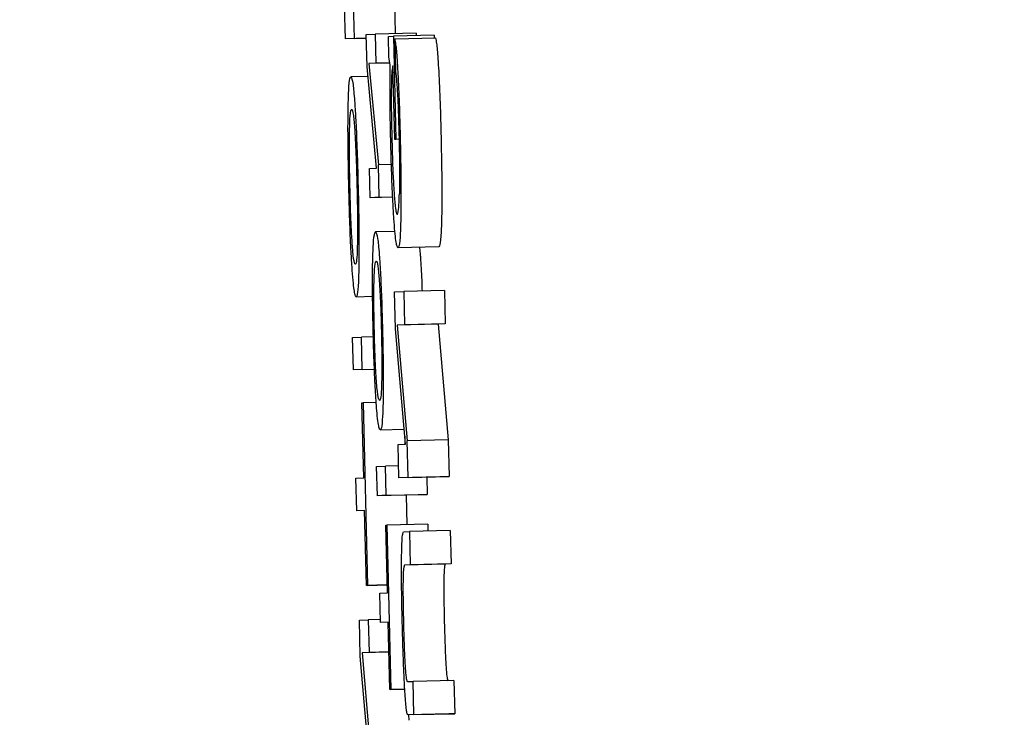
# Model space of a CAD drawing. Header units: inches. Extents: x 170 to 312, y 215 to 248.
# Tile 213 of 256: x 210.1557 to 210.1794, y 223.7498 to 223.7666. Entities that reach past the tile are written whole.
import ezdxf

# ---------------------------------------------------------------- set-up
doc = ezdxf.new("R2010")
doc.units = ezdxf.units.IN
doc.header["$LTSCALE"] = 0.25
doc.header["$MEASUREMENT"] = 0
doc.layers.add('ANNOTATIONS', color=1, linetype='Continuous')
doc.layers.add('MOTOR LH', color=7, linetype='Continuous')
doc.styles.add('ARIAL', font='arial.ttf', dxfattribs={"height": 0.09375})
doc.dimstyles.new('STANDARD$0', dxfattribs={"dimtxt": 0.09375, "dimasz": 0.09375, "dimexe": 0.03125, "dimexo": 0.046875, "dimgap": 0.09, "dimtad": 0, "dimtih": 1, "dimtoh": 1, "dimdec": 4, "dimzin": 0, "dimdsep": 46, "dimtxsty": 'ARIAL', "dimcen": 0.09, "dimadec": 0, "dimazin": 0, "dimtfac": 1, "dimtdec": 4, "dimtofl": 0, "dimtmove": 0, "dimatfit": 1, "dimfxl": 1, "dimtolj": 1, "dimtzin": 0, "dimarcsym": 0})

# ---------------------------------------------------------------- blocks, each defined once
blk = doc.blocks.new('*D154')
at = {"layer": 'ANNOTATIONS', "color": 0, "lineweight": -2, "transparency": 16777216}
for p, q in [((209.952995, 224.436735), (211.798957, 224.436735)), ((211.767707, 224.342985), (211.767707, 222.643354)), ((211.767707, 220.508863), (211.767707, 222.208494)), ((211.037182, 220.415113), (211.798957, 220.415113))]:
    blk.add_line(p, q, dxfattribs=at)
at = {"layer": 'ANNOTATIONS', "color": 0, "transparency": 16777216}
for points in [[(211.752082, 224.342985), (211.783332, 224.342985), (211.767707, 224.436735)], [(211.752082, 220.508863), (211.783332, 220.508863), (211.767707, 220.415113)]]:
    blk.add_solid(points, dxfattribs=at)
at = {"layer": 'defpoints', "color": 0, "transparency": 16777216}
for p in [(209.90612, 224.436735), (210.990307, 220.415113), (211.767707, 220.415113)]:
    blk.add_point(p, dxfattribs=at)
at = {"layer": 'ANNOTATIONS', "color": 0, "transparency": 16777216, "insert": (211.767707, 222.425924), "char_height": 0.09375, "attachment_point": 5, "style": 'ARIAL'}
blk.add_mtext('\\A1;OPENING\\PHEIGHT', dxfattribs=at)
blk = doc.blocks.new('*D155')
at = {"layer": 'ANNOTATIONS', "color": 0, "lineweight": -2, "transparency": 16777216}
for p, q in [((209.952995, 225.272719), (212.453946, 225.272719)), ((212.422696, 225.178969), (212.422696, 223.061346)), ((212.422696, 220.508863), (212.422696, 222.626486)), ((211.957527, 220.415113), (212.453946, 220.415113))]:
    blk.add_line(p, q, dxfattribs=at)
at = {"layer": 'ANNOTATIONS', "color": 0, "transparency": 16777216}
for points in [[(212.407071, 225.178969), (212.438321, 225.178969), (212.422696, 225.272719)], [(212.407071, 220.508863), (212.438321, 220.508863), (212.422696, 220.415113)]]:
    blk.add_solid(points, dxfattribs=at)
at = {"layer": 'defpoints', "color": 0, "transparency": 16777216}
for p in [(209.90612, 225.272719), (211.910652, 220.415113), (212.422696, 220.415113)]:
    blk.add_point(p, dxfattribs=at)
at = {"layer": 'ANNOTATIONS', "color": 0, "transparency": 16777216, "insert": (212.422696, 222.843916), "char_height": 0.09375, "attachment_point": 5, "style": 'ARIAL'}
blk.add_mtext('\\A1;TOTAL\\PHEIGHT', dxfattribs=at)

msp = doc.modelspace()

# ---------------------------------------------------------------- linework, layer by layer
at = {"layer": 'MOTOR LH'}
for p, q in [((210.163785, 223.766125), (210.163764, 223.766989)), ((210.164747, 223.767013), (210.164766, 223.76624)), ((210.16357, 223.766115), (210.163551, 223.766897)), ((210.165269, 223.766253), (210.164286, 223.766229)), ((210.165269, 223.766253), (210.165271, 223.766188)), ((210.164074, 223.766127), (210.16357, 223.766115)), ((210.163785, 223.766125), (210.16357, 223.766115)), ((210.163785, 223.766125), (210.164074, 223.766132)), ((210.164072, 223.766219), (210.164286, 223.766229)), ((210.16409, 223.765442), (210.164072, 223.766219)), ((210.164286, 223.766229), (210.164303, 223.765526)), ((210.164604, 223.76617), (210.164724, 223.766175)), ((210.164616, 223.765671), (210.164604, 223.76617)), ((210.165707, 223.766199), (210.164724, 223.766175)), ((210.164724, 223.766175), (210.164783, 223.763694)), ((210.164757, 223.766112), (210.16574, 223.766135)), ((210.164757, 223.766112), (210.164776, 223.76531)), ((210.165707, 223.766199), (210.165709, 223.766134)), ((210.164641, 223.765534), (210.164303, 223.765526)), ((210.164649, 223.765489), (210.164616, 223.765671)), ((210.16432, 223.763002), (210.16409, 223.765442)), ((210.164641, 223.76553), (210.164134, 223.765518)), ((210.164303, 223.765526), (210.164134, 223.765518)), ((210.164134, 223.765518), (210.164362, 223.763078)), ((210.164755, 223.763693), (210.164713, 223.765465)), ((210.164112, 223.765209), (210.163702, 223.765199)), ((210.164844, 223.763695), (210.164755, 223.763693)), ((210.164783, 223.763694), (210.164755, 223.763693)), ((210.164149, 223.762994), (210.16432, 223.763002)), ((210.164166, 223.76229), (210.164149, 223.762994)), ((210.164677, 223.763086), (210.164362, 223.763078)), ((210.16438, 223.7623), (210.164362, 223.763078)), ((210.164707, 223.762303), (210.164166, 223.76229)), ((210.16438, 223.7623), (210.164166, 223.76229)), ((210.16438, 223.7623), (210.164707, 223.762308)), ((210.164761, 223.761478), (210.164295, 223.761467)), ((210.165818, 223.76111), (210.164834, 223.761087)), ((210.163829, 223.759906), (210.164225, 223.759916)), ((210.164752, 223.76002), (210.164972, 223.76003)), ((210.164773, 223.759134), (210.164752, 223.76002)), ((210.165955, 223.760053), (210.164972, 223.76003)), ((210.164972, 223.76003), (210.164991, 223.759228)), ((210.165955, 223.760053), (210.165974, 223.759252)), ((210.165015, 223.756355), (210.164773, 223.759134)), ((210.165801, 223.759244), (210.164818, 223.75922)), ((210.164991, 223.759228), (210.164818, 223.75922)), ((210.164818, 223.75922), (210.165058, 223.756441)), ((210.165974, 223.759252), (210.164991, 223.759228)), ((210.165974, 223.759252), (210.165801, 223.759244)), ((210.165801, 223.759244), (210.166041, 223.756464)), ((210.163743, 223.758925), (210.163957, 223.758935)), ((210.163761, 223.758143), (210.163743, 223.758925)), ((210.164242, 223.758942), (210.163957, 223.758935)), ((210.163976, 223.758153), (210.163957, 223.758935)), ((210.164269, 223.758155), (210.163761, 223.758143)), ((210.163976, 223.758153), (210.163761, 223.758143)), ((210.163976, 223.758153), (210.164269, 223.75816)), ((210.163968, 223.757351), (210.163995, 223.757352)), ((210.164011, 223.755544), (210.163968, 223.757351)), ((210.164311, 223.75736), (210.163995, 223.757352)), ((210.163995, 223.757352), (210.164101, 223.752957)), ((210.16441, 223.756703), (210.164984, 223.756717)), ((210.164998, 223.756553), (210.165003, 223.756354)), ((210.16484, 223.756346), (210.165015, 223.756355)), ((210.164859, 223.755545), (210.16484, 223.756346)), ((210.166041, 223.756464), (210.165058, 223.756441)), ((210.165079, 223.755555), (210.165058, 223.756441)), ((210.166041, 223.756464), (210.166063, 223.755579)), ((210.164321, 223.75582), (210.164536, 223.755829)), ((210.164338, 223.755116), (210.164321, 223.75582)), ((210.164852, 223.755837), (210.164536, 223.755829)), ((210.164553, 223.755126), (210.164536, 223.755829)), ((210.163824, 223.755536), (210.164011, 223.755544)), ((210.163843, 223.754754), (210.163824, 223.755536)), ((210.165843, 223.755568), (210.164859, 223.755545)), ((210.165079, 223.755555), (210.164859, 223.755545)), ((210.165079, 223.755555), (210.166063, 223.755579)), ((210.165526, 223.755561), (210.165536, 223.755149)), ((210.166063, 223.755579), (210.165843, 223.755568)), ((210.165321, 223.755139), (210.164338, 223.755116)), ((210.164553, 223.755126), (210.164338, 223.755116)), ((210.164553, 223.755126), (210.165536, 223.755149)), ((210.165032, 223.755132), (210.165049, 223.754417)), ((210.165536, 223.755149), (210.165321, 223.755139)), ((210.16403, 223.754763), (210.163843, 223.754754)), ((210.16403, 223.754758), (210.163843, 223.754754)), ((210.164073, 223.752956), (210.16403, 223.754763)), ((210.164543, 223.754404), (210.16457, 223.754405)), ((210.164582, 223.752778), (210.164543, 223.754404)), ((210.165553, 223.754429), (210.16457, 223.754405)), ((210.16457, 223.754405), (210.164665, 223.750449)), ((210.165553, 223.754429), (210.165557, 223.754266)), ((210.16497, 223.754249), (210.165111, 223.754255)), ((210.166094, 223.754279), (210.165111, 223.754255)), ((210.165111, 223.754255), (210.16513, 223.753454)), ((210.166094, 223.754279), (210.166113, 223.753478)), ((210.165976, 223.753471), (210.164992, 223.753448)), ((210.16513, 223.753454), (210.164992, 223.753448)), ((210.166113, 223.753478), (210.16513, 223.753454)), ((210.166113, 223.753478), (210.165976, 223.753471)), ((210.164577, 223.752968), (210.164073, 223.752956)), ((210.164101, 223.752957), (210.164073, 223.752956)), ((210.164101, 223.752957), (210.164577, 223.752968)), ((210.164394, 223.752769), (210.164582, 223.752778)), ((210.164411, 223.752065), (210.164394, 223.752769)), ((210.163906, 223.752117), (210.16412, 223.752127)), ((210.163927, 223.751252), (210.163906, 223.752117)), ((210.16441, 223.752133), (210.16412, 223.752127)), ((210.16412, 223.752127), (210.164139, 223.751345)), ((210.164598, 223.752074), (210.164411, 223.752065)), ((210.164599, 223.75207), (210.164411, 223.752065)), ((210.164637, 223.750448), (210.164598, 223.752074)), ((210.164616, 223.751352), (210.16397, 223.751337)), ((210.164139, 223.751345), (210.16397, 223.751337)), ((210.16397, 223.751337), (210.164205, 223.748625)), ((210.164616, 223.751356), (210.164139, 223.751345)), ((210.164163, 223.748541), (210.163927, 223.751252)), ((210.16506, 223.750641), (210.165197, 223.750647)), ((210.16618, 223.750671), (210.165197, 223.750647)), ((210.165216, 223.749846), (210.165197, 223.750647)), ((210.16618, 223.750671), (210.1662, 223.749869)), ((210.164999, 223.750456), (210.164637, 223.750448)), ((210.164665, 223.750449), (210.164637, 223.750448)), ((210.164665, 223.750449), (210.164999, 223.750457)), ((210.166059, 223.749863), (210.165076, 223.749839)), ((210.165216, 223.749846), (210.165076, 223.749839)), ((210.165085, 223.749839), (210.165096, 223.749712)), ((210.165216, 223.749846), (210.1662, 223.749869)), ((210.1662, 223.749869), (210.166059, 223.749863))]:
    msp.add_line(p, q, dxfattribs=at)
for points, knots in [([(210.164757, 223.766112), (210.164764, 223.766074), (210.164782, 223.76598), (210.164808, 223.7657), (210.164825, 223.765413), (210.164831, 223.765312)], [0, 0, 0, 0, 0.305938, 0.7541, 1, 1, 1, 1]), ([(210.16574, 223.766135), (210.165748, 223.766097), (210.165766, 223.766004), (210.165792, 223.765724), (210.165808, 223.765437), (210.165814, 223.765336)], [0, 0, 0, 0, 0.306006, 0.754253, 1, 1, 1, 1]), ([(210.164659, 223.763685), (210.164654, 223.763951), (210.164643, 223.764486), (210.164642, 223.765102), (210.164647, 223.765386), (210.164649, 223.765489)], [0, 0, 0, 0, 0.388473, 0.779373, 1, 1, 1, 1]), ([(210.164713, 223.765465), (210.164704, 223.765439), (210.164689, 223.765395), (210.164678, 223.76516), (210.164675, 223.764999), (210.164675, 223.764956)], [0, 0, 0, 0, 0.510499, 0.871588, 1, 1, 1, 1]), ([(210.164776, 223.76531), (210.164781, 223.765279), (210.164793, 223.765202), (210.16481, 223.765003), (210.16482, 223.764815), (210.164824, 223.764752)], [0, 0, 0, 0, 0.314619, 0.77223, 1, 1, 1, 1]), ([(210.164831, 223.765312), (210.164839, 223.765157), (210.164858, 223.764773), (210.164876, 223.76421), (210.164885, 223.763836), (210.164888, 223.763738)], [0, 0, 0, 0, 0.330302, 0.822606, 1, 1, 1, 1]), ([(210.165814, 223.765336), (210.165822, 223.765181), (210.165841, 223.764796), (210.165859, 223.764234), (210.165869, 223.76386), (210.165871, 223.763761)], [0, 0, 0, 0, 0.330555, 0.82288, 1, 1, 1, 1]), ([(210.163636, 223.764474), (210.16364, 223.764613), (210.16365, 223.764954), (210.163674, 223.765169), (210.163694, 223.765191), (210.163702, 223.765199)], [0, 0, 0, 0, 0.300178, 0.734251, 1, 1, 1, 1]), ([(210.163702, 223.765199), (210.163718, 223.765171), (210.163746, 223.765124), (210.163781, 223.764755), (210.163796, 223.764525), (210.163799, 223.764481)], [0, 0, 0, 0, 0.540074, 0.911577, 1, 1, 1, 1]), ([(210.164675, 223.764956), (210.164674, 223.764855), (210.164672, 223.764615), (210.164676, 223.764189), (210.164683, 223.763882), (210.164686, 223.763755)], [0, 0, 0, 0, 0.297997, 0.709135, 1, 1, 1, 1]), ([(210.164824, 223.764752), (210.164829, 223.764643), (210.164842, 223.764367), (210.164853, 223.764001), (210.164859, 223.763768), (210.16486, 223.763729)], [0, 0, 0, 0, 0.353508, 0.891002, 1, 1, 1, 1]), ([(210.163651, 223.762546), (210.163645, 223.762858), (210.163633, 223.763431), (210.16363, 223.764085), (210.163635, 223.76437), (210.163636, 223.764474)], [0, 0, 0, 0, 0.433864, 0.794939, 1, 1, 1, 1]), ([(210.163669, 223.763928), (210.163673, 223.764055), (210.163685, 223.764372), (210.163708, 223.764401), (210.163721, 223.764418)], [0, 0, 0, 0, 0.399556, 1, 1, 1, 1]), ([(210.163721, 223.764418), (210.163734, 223.764399), (210.163757, 223.764367), (210.163782, 223.764053), (210.163793, 223.763922)], [0, 0, 0, 0, 0.583955, 1, 1, 1, 1]), ([(210.163799, 223.764481), (210.163808, 223.764339), (210.163828, 223.763999), (210.163855, 223.763323), (210.163868, 223.762809), (210.163875, 223.76256)], [0, 0, 0, 0, 0.271937, 0.647975, 1, 1, 1, 1]), ([(210.163679, 223.762547), (210.163673, 223.762805), (210.163664, 223.763238), (210.163664, 223.763693), (210.163668, 223.763869), (210.163669, 223.763928)], [0, 0, 0, 0, 0.4940247, 0.8293132, 1, 1, 1, 1]), ([(210.163793, 223.763922), (210.163801, 223.763792), (210.163816, 223.763531), (210.163835, 223.763037), (210.163844, 223.762709), (210.163847, 223.762559)], [0, 0, 0, 0, 0.3519133, 0.7035284, 1, 1, 1, 1]), ([(210.164736, 223.761785), (210.164728, 223.761915), (210.164709, 223.762221), (210.164681, 223.762883), (210.164667, 223.763409), (210.164659, 223.763685)], [0, 0, 0, 0, 0.259962, 0.611564, 1, 1, 1, 1]), ([(210.164686, 223.763755), (210.164693, 223.763492), (210.164705, 223.763049), (210.164727, 223.762602), (210.164738, 223.762432), (210.164742, 223.762383)], [0, 0, 0, 0, 0.50936, 0.856477, 1, 1, 1, 1]), ([(210.16486, 223.763729), (210.164864, 223.763521), (210.164872, 223.763136), (210.164874, 223.762673), (210.16487, 223.762467), (210.164869, 223.762383)], [0, 0, 0, 0, 0.408302, 0.755526, 1, 1, 1, 1]), ([(210.164888, 223.763738), (210.164894, 223.763436), (210.164907, 223.76283), (210.164908, 223.762187), (210.164903, 223.761899), (210.164902, 223.761823)], [0, 0, 0, 0, 0.421866, 0.847045, 1, 1, 1, 1]), ([(210.165871, 223.763761), (210.165877, 223.763459), (210.16589, 223.762853), (210.165891, 223.76221), (210.165887, 223.761923), (210.165885, 223.761847)], [0, 0, 0, 0, 0.421995, 0.8470769, 1, 1, 1, 1]), ([(210.163729, 223.760624), (210.16372, 223.76076), (210.1637, 223.761081), (210.163672, 223.761752), (210.163658, 223.762278), (210.163651, 223.762546)], [0, 0, 0, 0, 0.266377, 0.626629, 1, 1, 1, 1]), ([(210.163734, 223.761175), (210.163726, 223.761304), (210.16371, 223.76156), (210.163691, 223.762057), (210.163683, 223.762391), (210.163679, 223.762547)], [0, 0, 0, 0, 0.347655, 0.69534, 1, 1, 1, 1]), ([(210.163847, 223.762559), (210.163853, 223.762294), (210.163862, 223.76185), (210.163862, 223.761403), (210.163859, 223.761233), (210.163858, 223.761186)], [0, 0, 0, 0, 0.514188, 0.863106, 1, 1, 1, 1]), ([(210.163875, 223.76256), (210.163883, 223.762169), (210.163896, 223.761513), (210.163896, 223.760897), (210.163892, 223.76067), (210.163892, 223.760628)], [0, 0, 0, 0, 0.546894, 0.9162072, 1, 1, 1, 1]), ([(210.164742, 223.762383), (210.164752, 223.762257), (210.164776, 223.761963), (210.164801, 223.761892), (210.164815, 223.761888), (210.164817, 223.761888)], [0, 0, 0, 0, 0.390583, 0.915605, 1, 1, 1, 1]), ([(210.164817, 223.761888), (210.164829, 223.761901), (210.164851, 223.761927), (210.164863, 223.762238), (210.164869, 223.762383)], [0, 0, 0, 0, 0.535398, 1, 1, 1, 1]), ([(210.164834, 223.761087), (210.164826, 223.761096), (210.164803, 223.761119), (210.164768, 223.761357), (210.164744, 223.761678), (210.164736, 223.761785)], [0, 0, 0, 0, 0.297442, 0.766652, 1, 1, 1, 1]), ([(210.164902, 223.761823), (210.164899, 223.761688), (210.16489, 223.761351), (210.164865, 223.761121), (210.164843, 223.761097), (210.164834, 223.761087)], [0, 0, 0, 0, 0.279754, 0.695772, 1, 1, 1, 1]), ([(210.165885, 223.761847), (210.165882, 223.761711), (210.165873, 223.761374), (210.165848, 223.761145), (210.165827, 223.761121), (210.165818, 223.76111)], [0, 0, 0, 0, 0.279766, 0.695754, 1, 1, 1, 1]), ([(210.164228, 223.760814), (210.164232, 223.760938), (210.164243, 223.761262), (210.164268, 223.761443), (210.164289, 223.761461), (210.164295, 223.761467)], [0, 0, 0, 0, 0.292134, 0.761289, 1, 1, 1, 1]), ([(210.164295, 223.761467), (210.164311, 223.761443), (210.164339, 223.761402), (210.164373, 223.761072), (210.164389, 223.760857), (210.164391, 223.760821)], [0, 0, 0, 0, 0.5365, 0.922846, 1, 1, 1, 1]), ([(210.163811, 223.760688), (210.163803, 223.760695), (210.163784, 223.760712), (210.163757, 223.760881), (210.163739, 223.761114), (210.163734, 223.761175)], [0, 0, 0, 0, 0.340057, 0.827154, 1, 1, 1, 1]), ([(210.163858, 223.761186), (210.163856, 223.761094), (210.163849, 223.760861), (210.163832, 223.76071), (210.163817, 223.760694), (210.163811, 223.760688)], [0, 0, 0, 0, 0.283391, 0.716742, 1, 1, 1, 1]), ([(210.165352, 223.761099), (210.165357, 223.761056), (210.165364, 223.760991), (210.165372, 223.760881), (210.165375, 223.760845)], [0, 0, 0, 0, 0.66233, 1, 1, 1, 1]), ([(210.164238, 223.759078), (210.164233, 223.759337), (210.164222, 223.759857), (210.164221, 223.760453), (210.164226, 223.76072), (210.164228, 223.760814)], [0, 0, 0, 0, 0.391462, 0.785581, 1, 1, 1, 1]), ([(210.164391, 223.760821), (210.164402, 223.760651), (210.164423, 223.760309), (210.164447, 223.759679), (210.164458, 223.759268), (210.164462, 223.759092)], [0, 0, 0, 0, 0.36424, 0.728979, 1, 1, 1, 1]), ([(210.165375, 223.760845), (210.165385, 223.760679), (210.165401, 223.760447), (210.165412, 223.76013), (210.165415, 223.76004)], [0, 0, 0, 0, 0.71567, 1, 1, 1, 1]), ([(210.163829, 223.759906), (210.16382, 223.759915), (210.163797, 223.759938), (210.163762, 223.760173), (210.163737, 223.760509), (210.163729, 223.760624)], [0, 0, 0, 0, 0.287442, 0.756684, 1, 1, 1, 1]), ([(210.163892, 223.760628), (210.163889, 223.760499), (210.163881, 223.76018), (210.163858, 223.759943), (210.163838, 223.759918), (210.163829, 223.759906)], [0, 0, 0, 0, 0.274393, 0.674266, 1, 1, 1, 1]), ([(210.164259, 223.760322), (210.164265, 223.760442), (210.164278, 223.760729), (210.1643, 223.760751), (210.164313, 223.760763)], [0, 0, 0, 0, 0.4199191, 1, 1, 1, 1]), ([(210.164313, 223.760763), (210.164325, 223.760749), (210.164347, 223.760725), (210.164372, 223.760441), (210.164383, 223.760318)], [0, 0, 0, 0, 0.564146, 1, 1, 1, 1]), ([(210.164266, 223.759079), (210.164262, 223.759266), (210.164255, 223.759608), (210.164253, 223.760043), (210.164257, 223.760233), (210.164259, 223.760322)], [0, 0, 0, 0, 0.391012, 0.71361, 1, 1, 1, 1]), ([(210.164383, 223.760318), (210.16439, 223.760206), (210.164405, 223.759984), (210.164423, 223.759538), (210.164431, 223.759233), (210.164435, 223.759091)], [0, 0, 0, 0, 0.347091, 0.694864, 1, 1, 1, 1]), ([(210.164311, 223.757348), (210.164301, 223.757514), (210.164279, 223.757845), (210.164254, 223.758478), (210.164243, 223.758898), (210.164238, 223.759078)], [0, 0, 0, 0, 0.362244, 0.725868, 1, 1, 1, 1]), ([(210.164318, 223.757845), (210.164311, 223.757955), (210.164296, 223.758175), (210.164278, 223.758624), (210.16427, 223.758933), (210.164266, 223.759079)], [0, 0, 0, 0, 0.344287, 0.689963, 1, 1, 1, 1]), ([(210.164435, 223.759091), (210.164439, 223.758901), (210.164446, 223.758554), (210.164447, 223.758125), (210.164444, 223.757937), (210.164442, 223.757855)], [0, 0, 0, 0, 0.40211, 0.737612, 1, 1, 1, 1]), ([(210.164462, 223.759092), (210.164468, 223.758817), (210.164479, 223.75831), (210.16448, 223.757716), (210.164476, 223.757454), (210.164475, 223.757353)], [0, 0, 0, 0, 0.42111, 0.776184, 1, 1, 1, 1]), ([(210.164394, 223.757407), (210.164385, 223.757415), (210.164364, 223.757432), (210.164338, 223.7576), (210.164322, 223.757804), (210.164318, 223.757845)], [0, 0, 0, 0, 0.385871, 0.875919, 1, 1, 1, 1]), ([(210.164442, 223.757855), (210.164439, 223.757771), (210.164431, 223.757546), (210.164413, 223.757424), (210.164399, 223.757411), (210.164394, 223.757407)], [0, 0, 0, 0, 0.2825234, 0.7539978, 1, 1, 1, 1]), ([(210.16441, 223.756703), (210.164401, 223.756711), (210.164377, 223.756732), (210.164342, 223.756951), (210.164318, 223.757264), (210.164311, 223.757348)], [0, 0, 0, 0, 0.289875, 0.808772, 1, 1, 1, 1]), ([(210.164475, 223.757353), (210.164471, 223.757238), (210.164462, 223.756936), (210.164439, 223.756735), (210.164418, 223.756713), (210.16441, 223.756703)], [0, 0, 0, 0, 0.263842, 0.691486, 1, 1, 1, 1]), ([(210.164922, 223.753643), (210.164925, 223.753775), (210.16493, 223.754038), (210.164948, 223.75422), (210.164963, 223.754239), (210.16497, 223.754249)], [0, 0, 0, 0, 0.334307, 0.666991, 1, 1, 1, 1]), ([(210.164939, 223.75204), (210.164932, 223.752371), (210.164919, 223.75296), (210.164921, 223.753435), (210.164922, 223.753643)], [0, 0, 0, 0, 0.562049, 1, 1, 1, 1]), ([(210.164992, 223.753448), (210.164984, 223.753435), (210.16497, 223.753415), (210.164958, 223.753203), (210.164954, 223.752924), (210.164956, 223.752525), (210.164963, 223.752226), (210.164967, 223.752045)], [0, 0, 0, 0, 0.289254, 0.455417, 0.622893, 0.771549, 1, 1, 1, 1]), ([(210.165976, 223.753471), (210.165967, 223.753458), (210.165953, 223.753438), (210.165941, 223.753227), (210.165937, 223.752947), (210.16594, 223.752548), (210.165946, 223.75225), (210.16595, 223.752069)], [0, 0, 0, 0, 0.289264, 0.455427, 0.622893, 0.771548, 1, 1, 1, 1]), ([(210.164974, 223.750952), (210.16497, 223.751059), (210.164961, 223.751286), (210.164949, 223.751652), (210.164942, 223.75191), (210.164939, 223.75204)], [0, 0, 0, 0, 0.30811, 0.650583, 1, 1, 1, 1]), ([(210.164967, 223.752045), (210.164973, 223.751825), (210.164982, 223.751482), (210.165001, 223.751072), (210.165019, 223.750814), (210.16504, 223.750661), (210.165053, 223.750648), (210.16506, 223.750641)], [0, 0, 0, 0, 0.27509, 0.42951, 0.58455, 0.779604, 1, 1, 1, 1]), ([(210.16595, 223.752069), (210.165956, 223.751849), (210.165965, 223.751506), (210.165984, 223.751096), (210.166002, 223.750837), (210.166023, 223.750685), (210.166036, 223.750672), (210.166043, 223.750664)], [0, 0, 0, 0, 0.274901, 0.429489, 0.584531, 0.7796, 1, 1, 1, 1]), ([(210.16502, 223.750131), (210.165015, 223.7502), (210.165001, 223.750381), (210.164985, 223.750682), (210.164976, 223.750905), (210.164974, 223.750952)], [0, 0, 0, 0, 0.323853, 0.857369, 1, 1, 1, 1]), ([(210.165076, 223.749839), (210.165069, 223.749845), (210.165057, 223.749856), (210.165038, 223.749949), (210.165026, 223.75007), (210.16502, 223.750131)], [0, 0, 0, 0, 0.40202, 0.695437, 1, 1, 1, 1])]:
    msp.add_open_spline(points, degree=3, knots=knots, dxfattribs=at)

# ---------------------------------------------------------------- dimensions: what is measured, and where the dimension line sits
at = {"layer": 'ANNOTATIONS'}
for base, p1, p2, text, picture, middle in [((212.422696, 220.415113), (209.90612, 225.272719), (211.910652, 220.415113), 'TOTAL\\PHEIGHT', '*D155', (212.422696, 222.843916)), ((211.767707, 220.415113), (209.90612, 224.436735), (210.990307, 220.415113), 'OPENING\\PHEIGHT', '*D154', (211.767707, 222.425924))]:
    dim = msp.add_linear_dim(base=base, p1=p1, p2=p2, angle=90, text=text, dimstyle='STANDARD$0', dxfattribs=at)
    dim.commit()
    dim.dimension.update_dxf_attribs({"geometry": picture, "text_midpoint": middle})

doc.saveas('drawing.dxf')
